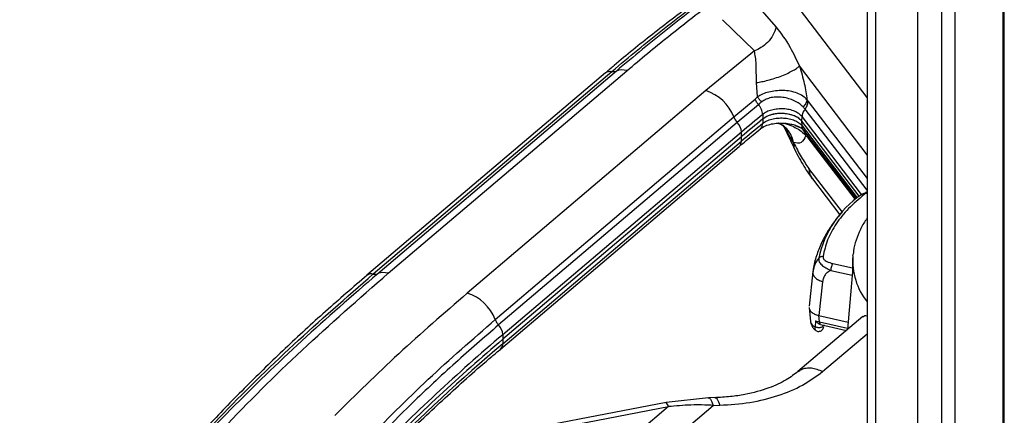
# Model space of a CAD drawing. Header units: millimetres. Extents: x 0 to 420, y 0 to 297.
# Tile 42 of 78: x 145 to 161, y 134 to 140. Entities that reach past the tile are written whole.
import ezdxf

# ---------------------------------------------------------------- set-up
doc = ezdxf.new("R2010")
doc.units = ezdxf.units.MM

msp = doc.modelspace()

# ---------------------------------------------------------------- linework, layer by layer
at = {"color": 7, "linetype": 'Continuous', "lineweight": 25}
for p, q in [((159.546, 149.359), (159.546, 114.99)), ((159.759, 114.939), (159.759, 149.326)), ((160.522, 117.122), (160.522, 148.109)), ((160.498, 148.077), (160.498, 117.089)), ((159.176, 118.619), (159.176, 147.77)), ((158.389, 147.42), (158.389, 118.032)), ((158.526, 117.999), (158.526, 147.394)), ((156.498, 140.369), (156.978, 139.817)), ((156.639, 139.449), (156.143, 139.934)), ((156.639, 139.449), (155.885, 138.83)), ((154.328, 139.109), (150.62, 135.958)), ((150.716, 135.978), (154.425, 139.13)), ((154.495, 139.135), (150.787, 135.983)), ((150.95, 135.989), (154.658, 139.141)), ((156.687, 138.732), (156.674, 138.956)), ((155.885, 138.83), (152.177, 135.678)), ((156.321, 138.421), (156.652, 138.697)), ((156.703, 138.612), (156.372, 138.337)), ((156.652, 138.697), (156.687, 138.732)), ((157.456, 138.686), (157.473, 138.661)), ((156.768, 138.461), (156.77, 138.389)), ((152.613, 135.269), (156.321, 138.421)), ((156.372, 138.337), (152.664, 135.185)), ((156.77, 138.389), (156.768, 138.319)), ((157.029, 138.317), (157.011, 138.324)), ((157.245, 138.026), (157.087, 138.292)), ((157.376, 138.354), (157.379, 138.426)), ((158.269, 137.188), (157.376, 138.354)), ((157.379, 138.284), (157.376, 138.354)), ((156.438, 138.186), (152.73, 135.034)), ((156.441, 138.114), (156.438, 138.186)), ((157.091, 138.281), (157.25, 137.947)), ((157.394, 138.227), (157.398, 138.218)), ((157.403, 138.215), (158.219, 137.148)), ((152.73, 134.892), (156.438, 138.044)), ((156.441, 138.114), (152.733, 134.962)), ((156.441, 138.114), (152.733, 134.962)), ((156.438, 138.044), (156.441, 138.114)), ((157.248, 138.023), (157.245, 138.026)), ((157.473, 138.098), (157.439, 138.131)), ((152.694, 134.81), (156.402, 137.962)), ((157.541, 137.457), (157.968, 136.898)), ((158.165, 136.207), (158.162, 136.099)), ((158.17, 136.259), (158.165, 136.207)), ((158.17, 136.259), (158.172, 136.282)), ((157.546, 136.015), (157.489, 135.476)), ((157.56, 136.067), (157.546, 136.015)), ((157.553, 136.04), (157.546, 135.993)), ((157.546, 136.015), (157.549, 135.993)), ((157.698, 135.858), (157.642, 135.333)), ((158.159, 135.956), (158.085, 135.113)), ((157.488, 135.456), (157.51, 135.241)), ((158.323, 135.315), (157.316, 134.46)), ((157.59, 135.251), (157.582, 135.157)), ((157.59, 135.251), (157.652, 135.232)), ((157.642, 135.333), (158.095, 135.231)), ((157.652, 135.232), (157.642, 135.333)), ((157.666, 135.19), (158.069, 135.1)), ((152.73, 135.034), (152.733, 134.962)), ((152.733, 134.962), (152.73, 134.892)), ((155.926, 134.052), (155.266, 133.979)), ((155.918, 134.05), (155.926, 134.052)), ((156.028, 134.055), (155.926, 134.052)), ((155.266, 133.979), (151.136, 133.186)), ((151.173, 133.122), (155.303, 133.915)), ((155.303, 133.915), (154.843, 133.523)), ((155.234, 133.284), (155.998, 133.934)), ((155.998, 133.934), (156.1, 133.937))]:
    msp.add_line(p, q, dxfattribs=at)
at = {"color": 8, "linetype": 'Continuous', "lineweight": 25}
for p, q in [((158.389, 138.723), (156.858, 140.739)), ((158.389, 137.831), (157.339, 139.215)), ((157.473, 138.661), (158.389, 137.463)), ((158.389, 137.283), (157.426, 138.542)), ((158.305, 137.215), (157.379, 138.426)), ((157.27, 138.288), (157.361, 138.252)), ((157.379, 138.284), (158.237, 137.162)), ((157.464, 138.139), (157.473, 138.098)), ((157.245, 138.026), (157.251, 137.947)), ((158.208, 137.138), (157.473, 138.098)), ((158.006, 136.939), (157.486, 137.619)), ((158.38, 137.241), (158.359, 137.238)), ((157.827, 136.034), (158.159, 135.96)), ((157.856, 136.142), (158.162, 136.073)), ((157.652, 135.232), (158.087, 135.135)), ((157.697, 134.46), (158.389, 135.048))]:
    msp.add_line(p, q, dxfattribs=at)
at = {"color": 8, "linetype": 'Continuous', "lineweight": 25, "flags": 128}
msp.add_lwpolyline([(155.926, 134.052), (155.936, 134.05), (155.957, 134.031), (155.979, 133.992), (155.998, 133.934)], dxfattribs=at)
at = {"color": 7, "linetype": 'Continuous', "lineweight": 25}
for centre, radius, start, end in [((154.586, 138.891), 0.261, 73.9795, 110.2696), ((155.685, 138.181), 0.679, 20.6945, 72.8966), ((172.068, 119.797), 24.134, 129.3442, 130.3629), ((156.582, 138.524), 0.281, 201.3665, 221.6639), ((156.189, 138.167), 0.25, 4.4282, 42.8228), ((172.068, 119.655), 24.134, 129.3442, 130.3629), ((172.069, 119.727), 24.132, 129.3442, 130.3629), ((159.202, 135.892), 1.598, 124.6465, 167.9995), ((150.878, 135.739), 0.261, 73.9795, 110.2696), ((150.743, 136.101), 0.126, 257.8166, 290.6865), ((151.977, 135.03), 0.679, 20.6945, 72.8966), ((152.481, 135.015), 0.25, 4.4296, 42.8378), ((171.622, 112.757), 29.209, 130.2998, 135.7368), ((171.669, 112.636), 29.276, 130.303, 135.4749)]:
    msp.add_arc(centre, radius, start, end, dxfattribs=at)
at = {"color": 8, "linetype": 'Continuous', "lineweight": 25}
for centre, radius, start, end in [((156.329, 138.043), 0.109, 312.2461, 0.4891), ((159.201, 136.187), 1.034, 175.975, 218.2439), ((150.69, 135.869), 0.112, 76.1246, 127.997), ((171.701, 112.526), 29.328, 130.3053, 135.2824), ((152.621, 134.891), 0.11, 312.872, 0.4647), ((155.206, 133.902), 0.0975, 7.506, 52.047)]:
    msp.add_arc(centre, radius, start, end, dxfattribs=at)
at = {"color": 7, "linetype": 'Continuous', "lineweight": 25}
for points, knots in [([(156.328, 140.654), (156.323, 140.65), (156.097, 140.496), (155.671, 140.181), (155.052, 139.707), (154.607, 139.349), (154.374, 139.146), (154.33, 139.109)], [0, 0, 0, 0, 0.006997, 0.314427, 0.622065, 0.929913, 1, 1, 1, 1]), ([(154.425, 139.13), (154.692, 139.354), (155.233, 139.804), (155.813, 140.237), (156.106, 140.456)], [0, 0, 0, 0, 0.495578, 1, 1, 1, 1]), ([(156.17, 140.463), (155.882, 140.246), (155.304, 139.811), (154.765, 139.361), (154.495, 139.135)], [0, 0, 0, 0, 0.499985, 1, 1, 1, 1]), ([(154.658, 139.141), (154.87, 139.32), (155.296, 139.676), (155.749, 140.024), (155.976, 140.199)], [0, 0, 0, 0, 0.499993, 1, 1, 1, 1]), ([(156.978, 139.817), (156.963, 139.774), (156.934, 139.69), (156.848, 139.58), (156.747, 139.496), (156.674, 139.464), (156.639, 139.449)], [0, 0, 0, 0, 0.2663856, 0.5289625, 0.7761305, 1, 1, 1, 1]), ([(156.978, 139.817), (157.051, 139.72), (157.179, 139.552), (157.291, 139.314), (157.339, 139.215)], [0, 0, 0, 0, 0.580923, 1, 1, 1, 1]), ([(156.674, 138.956), (156.672, 139.007), (156.667, 139.109), (156.669, 139.285), (156.651, 139.384), (156.639, 139.449)], [0, 0, 0, 0, 0.252035, 0.507906, 1, 1, 1, 1]), ([(156.674, 138.956), (156.7, 138.96), (156.754, 138.969), (156.851, 138.992), (156.958, 139.023), (157.067, 139.062), (157.166, 139.104), (157.247, 139.146), (157.306, 139.183), (157.328, 139.204), (157.339, 139.215)], [0, 0, 0, 0, 0.112336, 0.234863, 0.365268, 0.500002, 0.634735, 0.765139, 0.887665, 1, 1, 1, 1]), ([(157.339, 139.215), (157.366, 139.123), (157.419, 138.948), (157.444, 138.771), (157.456, 138.686)], [0, 0, 0, 0, 0.522944, 1, 1, 1, 1]), ([(157.456, 138.686), (157.437, 138.706), (157.397, 138.747), (157.305, 138.793), (157.198, 138.823), (157.083, 138.835), (156.968, 138.829), (156.86, 138.81), (156.761, 138.778), (156.712, 138.748), (156.687, 138.732)], [0, 0, 0, 0, 0.133098, 0.266714, 0.397623, 0.523165, 0.643416, 0.760634, 0.878293, 1, 1, 1, 1]), ([(156.756, 138.655), (156.742, 138.667), (156.715, 138.691), (156.696, 138.718), (156.687, 138.732)], [0, 0, 0, 0, 0.500001, 1, 1, 1, 1]), ([(156.756, 138.655), (156.746, 138.647), (156.728, 138.633), (156.711, 138.619), (156.703, 138.612)], [0, 0, 0, 0, 0.4994095, 1, 1, 1, 1]), ([(157.396, 138.577), (157.377, 138.596), (157.339, 138.631), (157.261, 138.674), (157.174, 138.707), (157.082, 138.727), (156.989, 138.734), (156.9, 138.724), (156.819, 138.698), (156.777, 138.669), (156.756, 138.655)], [0, 0, 0, 0, 0.135033, 0.267656, 0.397, 0.522283, 0.643353, 0.761413, 0.879253, 1, 1, 1, 1]), ([(157.456, 138.686), (157.455, 138.677), (157.451, 138.659), (157.438, 138.631), (157.42, 138.603), (157.404, 138.586), (157.396, 138.577)], [0, 0, 0, 0, 0.2478221, 0.4999991, 0.7521766, 1, 1, 1, 1]), ([(157.379, 138.426), (157.364, 138.442), (157.335, 138.474), (157.266, 138.511), (157.183, 138.537), (157.092, 138.549), (156.998, 138.547), (156.908, 138.531), (156.827, 138.503), (156.787, 138.475), (156.768, 138.461)], [0, 0, 0, 0, 0.1250224, 0.2500277, 0.3750181, 0.5, 0.6249819, 0.7499723, 0.8749776, 1, 1, 1, 1]), ([(157.376, 138.354), (157.357, 138.374), (157.318, 138.414), (157.22, 138.455), (157.107, 138.477), (156.987, 138.475), (156.876, 138.45), (156.806, 138.417), (156.776, 138.394), (156.77, 138.389)], [0, 0, 0, 0, 0.159821, 0.319623, 0.479295, 0.638883, 0.798459, 0.958094, 1, 1, 1, 1]), ([(157.376, 138.354), (157.362, 138.37), (157.333, 138.402), (157.264, 138.438), (157.182, 138.464), (157.091, 138.476), (156.998, 138.475), (156.909, 138.459), (156.829, 138.43), (156.79, 138.403), (156.77, 138.389)], [0, 0, 0, 0, 0.125023, 0.250029, 0.375019, 0.5, 0.624981, 0.749971, 0.874977, 1, 1, 1, 1]), ([(157.426, 138.542), (157.422, 138.548), (157.412, 138.56), (157.402, 138.571), (157.396, 138.577)], [0, 0, 0, 0, 0.500631, 1, 1, 1, 1]), ([(156.728, 138.234), (156.753, 138.251), (156.798, 138.282), (156.9, 138.313), (157.003, 138.327), (157.107, 138.327), (157.2, 138.315), (157.25, 138.3), (157.271, 138.293)], [0, 0, 0, 0, 0.219221, 0.401258, 0.558793, 0.720516, 0.883361, 1, 1, 1, 1]), ([(156.768, 138.319), (156.787, 138.333), (156.827, 138.361), (156.908, 138.389), (156.998, 138.405), (157.092, 138.407), (157.183, 138.395), (157.266, 138.369), (157.335, 138.332), (157.364, 138.3), (157.379, 138.284)], [0, 0, 0, 0, 0.1250224, 0.2500277, 0.3750181, 0.5, 0.6249819, 0.7499723, 0.8749776, 1, 1, 1, 1]), ([(157.023, 138.32), (157.022, 138.321), (157.019, 138.323), (157.015, 138.324), (157.013, 138.324)], [0, 0, 0, 0, 0.352747, 1, 1, 1, 1]), ([(157.021, 138.321), (157.037, 138.313), (157.07, 138.296), (157.09, 138.278), (157.091, 138.28), (157.092, 138.281)], [0, 0, 0, 0, 0.353699, 0.73684, 1, 1, 1, 1]), ([(157.271, 138.293), (157.275, 138.292), (157.302, 138.285), (157.321, 138.274), (157.337, 138.266)], [0, 0, 0, 0, 0.139566, 1, 1, 1, 1]), ([(156.404, 137.962), (156.44, 137.993), (156.546, 138.085), (156.658, 138.175), (156.734, 138.236)], [0, 0, 0, 0, 0.332124, 1, 1, 1, 1]), ([(157.337, 138.266), (157.338, 138.265), (157.377, 138.248), (157.391, 138.23), (157.405, 138.212)], [0, 0, 0, 0, 0.0175, 1, 1, 1, 1]), ([(157.439, 138.131), (157.436, 138.143), (157.431, 138.168), (157.414, 138.202), (157.391, 138.231), (157.371, 138.245), (157.361, 138.252)], [0, 0, 0, 0, 0.247361, 0.5, 0.75264, 1, 1, 1, 1]), ([(157.439, 138.131), (157.417, 138.087), (157.371, 137.994), (157.29, 138.013), (157.248, 138.023)], [0, 0, 0, 0, 0.4709411, 1, 1, 1, 1]), ([(157.248, 138.023), (157.287, 137.945), (157.364, 137.79), (157.446, 137.676), (157.486, 137.619)], [0, 0, 0, 0, 0.499996, 1, 1, 1, 1]), ([(157.249, 137.95), (157.295, 137.857), (157.388, 137.672), (157.488, 137.531), (157.538, 137.46)], [0, 0, 0, 0, 0.496764, 1, 1, 1, 1]), ([(158.359, 137.238), (158.358, 137.237), (158.345, 137.236), (158.337, 137.23), (158.328, 137.224)], [0, 0, 0, 0, 0.0655751, 1, 1, 1, 1]), ([(158.393, 137.251), (158.384, 137.25), (158.374, 137.249), (158.365, 137.245), (158.364, 137.245)], [0, 0, 0, 0, 0.900945, 1, 1, 1, 1]), ([(158.347, 137.213), (158.262, 137.142), (158.09, 136.998), (157.902, 136.76), (157.764, 136.509), (157.725, 136.337), (157.705, 136.251)], [0, 0, 0, 0, 0.248807, 0.5, 0.751193, 1, 1, 1, 1]), ([(158.006, 136.94), (157.981, 136.913), (157.904, 136.83), (157.798, 136.679), (157.689, 136.488), (157.609, 136.286), (157.563, 136.134), (157.553, 136.049), (157.551, 136.034)], [0, 0, 0, 0, 0.10384, 0.318578, 0.53216, 0.744771, 0.957286, 1, 1, 1, 1]), ([(158.389, 136.84), (158.384, 136.834), (158.342, 136.78), (158.282, 136.668), (158.216, 136.505), (158.18, 136.376), (158.176, 136.302), (158.175, 136.285)], [0, 0, 0, 0, 0.034498, 0.325173, 0.618509, 0.916167, 1, 1, 1, 1]), ([(157.638, 136.224), (157.639, 136.207), (157.639, 136.171), (157.682, 136.117), (157.746, 136.07), (157.8, 136.046), (157.827, 136.034)], [0, 0, 0, 0, 0.242307, 0.49162, 0.745239, 1, 1, 1, 1]), ([(157.705, 136.251), (157.705, 136.243), (157.705, 136.227), (157.723, 136.199), (157.769, 136.165), (157.824, 136.15), (157.856, 136.142)], [0, 0, 0, 0, 0.153217, 0.310401, 0.598579, 1, 1, 1, 1]), ([(157.827, 136.034), (157.809, 136.025), (157.774, 136.006), (157.736, 135.964), (157.708, 135.915), (157.701, 135.877), (157.698, 135.858)], [0, 0, 0, 0, 0.253093, 0.504228, 0.752384, 1, 1, 1, 1]), ([(158.162, 136.099), (158.162, 136.09), (158.163, 136.073), (158.163, 136.038), (158.162, 136.002), (158.16, 135.974), (158.159, 135.961), (158.159, 135.956)], [0, 0, 0, 0, 0.2373, 0.475012, 0.700273, 0.905677, 1, 1, 1, 1]), ([(144.026, 127.228), (144.226, 127.658), (144.626, 128.519), (145.385, 129.802), (146.258, 131.075), (147.253, 132.334), (148.367, 133.575), (149.588, 134.798), (150.496, 135.592), (150.95, 135.989)], [0, 0, 0, 0, 0.1429876, 0.2859481, 0.428796, 0.5716639, 0.714437, 0.8572356, 1, 1, 1, 1]), ([(150.62, 135.957), (150.404, 135.771), (149.969, 135.396), (149.346, 134.82), (148.742, 134.233), (148.165, 133.637), (147.612, 133.033), (147.084, 132.421), (146.582, 131.8), (146.107, 131.172), (145.657, 130.536), (145.237, 129.893), (144.95, 129.431), (144.811, 129.182), (144.794, 129.152)], [0, 0, 0, 0, 0.088559, 0.178145, 0.267788, 0.357491, 0.447258, 0.537096, 0.62701, 0.717007, 0.807095, 0.897284, 0.987582, 1, 1, 1, 1]), ([(152.177, 135.678), (151.817, 135.366), (151.096, 134.741), (150.446, 134.1), (150.121, 133.779)], [0, 0, 0, 0, 0.499991, 1, 1, 1, 1]), ([(157.491, 135.454), (157.491, 135.447), (157.492, 135.424), (157.52, 135.388), (157.563, 135.359), (157.602, 135.344), (157.625, 135.337), (157.637, 135.334), (157.642, 135.333)], [0, 0, 0, 0, 0.143068, 0.430276, 0.714745, 0.857239, 0.9468, 1, 1, 1, 1]), ([(150.588, 133.369), (150.91, 133.695), (151.548, 134.342), (152.26, 134.962), (152.613, 135.269)], [0, 0, 0, 0, 0.504525, 1, 1, 1, 1]), ([(157.51, 135.246), (157.513, 135.23), (157.518, 135.197), (157.542, 135.151), (157.566, 135.119), (157.585, 135.106), (157.589, 135.103)], [0, 0, 0, 0, 0.29011, 0.597139, 0.912122, 1, 1, 1, 1]), ([(157.663, 135.191), (157.657, 135.194), (157.644, 135.199), (157.618, 135.217), (157.601, 135.238), (157.59, 135.251)], [0, 0, 0, 0, 0.197204, 0.494922, 1, 1, 1, 1]), ([(158.325, 135.312), (158.334, 135.321), (158.352, 135.338), (158.377, 135.33), (158.389, 135.326)], [0, 0, 0, 0, 0.514726, 1, 1, 1, 1]), ([(152.664, 135.185), (152.439, 134.99), (151.977, 134.589), (151.3, 133.956), (150.864, 133.513), (150.641, 133.285)], [0, 0, 0, 0, 0.3152171, 0.6485546, 1, 1, 1, 1]), ([(157.718, 135.189), (157.717, 135.185), (157.715, 135.176), (157.705, 135.164), (157.689, 135.152), (157.667, 135.144), (157.642, 135.141), (157.618, 135.143), (157.598, 135.148), (157.587, 135.154), (157.582, 135.157)], [0, 0, 0, 0, 0.107018, 0.228076, 0.360711, 0.499997, 0.639284, 0.771922, 0.892981, 1, 1, 1, 1]), ([(157.583, 135.107), (157.59, 135.102), (157.603, 135.091), (157.627, 135.084), (157.653, 135.085), (157.676, 135.095), (157.694, 135.11), (157.709, 135.133), (157.715, 135.151), (157.718, 135.162)], [0, 0, 0, 0, 0.119291, 0.25044, 0.388935, 0.529165, 0.666651, 0.799707, 1, 1, 1, 1]), ([(150.911, 133.161), (151.014, 133.265), (151.322, 133.578), (151.872, 134.089), (152.365, 134.534), (152.65, 134.771), (152.697, 134.81)], [0, 0, 0, 0, 0.184616, 0.555809, 0.927328, 1, 1, 1, 1]), ([(157.321, 134.464), (157.262, 134.419), (157.134, 134.321), (156.855, 134.193), (156.554, 134.11), (156.264, 134.066), (156.101, 134.058), (156.018, 134.054)], [0, 0, 0, 0, 0.199541, 0.431891, 0.698153, 0.844602, 1, 1, 1, 1]), ([(156.1, 133.937), (156.259, 133.947), (156.576, 133.968), (157.011, 134.079), (157.399, 134.238), (157.598, 134.386), (157.697, 134.46)], [0, 0, 0, 0, 0.250793, 0.501256, 0.751076, 1, 1, 1, 1]), ([(155.998, 133.934), (155.955, 133.936), (155.84, 133.942), (155.607, 133.943), (155.419, 133.925), (155.303, 133.915)], [0, 0, 0, 0, 0.1858111, 0.5007821, 1, 1, 1, 1])]:
    msp.add_open_spline(points, degree=3, knots=knots, dxfattribs=at)
at = {"color": 8, "linetype": 'Continuous', "lineweight": 25}
for points, knots in [([(154.329, 139.109), (154.33, 139.11), (154.34, 139.123), (154.373, 139.134), (154.407, 139.131), (154.425, 139.13)], [0, 0, 0, 0, 0.043129, 0.521565, 1, 1, 1, 1]), ([(156.732, 138.239), (156.733, 138.239), (156.746, 138.247), (156.761, 138.274), (156.765, 138.304), (156.768, 138.319)], [0, 0, 0, 0, 0.060883, 0.530442, 1, 1, 1, 1]), ([(157.248, 138.023), (157.24, 138.053), (157.224, 138.116), (157.175, 138.201), (157.108, 138.273), (157.051, 138.305), (157.023, 138.32)], [0, 0, 0, 0, 0.236051, 0.487124, 0.747604, 1, 1, 1, 1]), ([(157.245, 138.026), (157.237, 138.055), (157.223, 138.114), (157.177, 138.195), (157.113, 138.268), (157.058, 138.301), (157.029, 138.317)], [0, 0, 0, 0, 0.22821, 0.474121, 0.733431, 1, 1, 1, 1]), ([(157.098, 138.325), (157.12, 138.319), (157.183, 138.302), (157.276, 138.257), (157.373, 138.199), (157.417, 138.154), (157.439, 138.131)], [0, 0, 0, 0, 0.143947, 0.41028, 0.707941, 1, 1, 1, 1]), ([(157.405, 138.217), (157.401, 138.222), (157.384, 138.239), (157.381, 138.265), (157.379, 138.284)], [0, 0, 0, 0, 0.277097, 1, 1, 1, 1]), ([(157.486, 137.619), (157.49, 137.571), (157.495, 137.509), (157.537, 137.47), (157.546, 137.462)], [0, 0, 0, 0, 0.774974, 1, 1, 1, 1]), ([(158.389, 137.234), (158.385, 137.233), (158.369, 137.229), (158.356, 137.22), (158.347, 137.213)], [0, 0, 0, 0, 0.210538, 1, 1, 1, 1]), ([(157.638, 136.224), (157.614, 136.193), (157.577, 136.146), (157.565, 136.087), (157.56, 136.067)], [0, 0, 0, 0, 0.655981, 1, 1, 1, 1]), ([(145.446, 130.18), (145.475, 130.227), (145.727, 130.631), (146.343, 131.465), (147.266, 132.61), (148.341, 133.776), (149.463, 134.884), (150.3, 135.614), (150.716, 135.978)], [0, 0, 0, 0, 0.022664, 0.196176, 0.411646, 0.597773, 0.79959, 1, 1, 1, 1]), ([(150.787, 135.983), (150.389, 135.637), (149.593, 134.945), (148.494, 133.873), (147.656, 133.003), (147.222, 132.48), (147.099, 132.332)], [0, 0, 0, 0, 0.2946855, 0.5893462, 0.8839572, 1, 1, 1, 1]), ([(157.549, 135.993), (157.549, 135.985), (157.549, 135.961), (157.578, 135.923), (157.629, 135.883), (157.675, 135.866), (157.698, 135.858)], [0, 0, 0, 0, 0.143979, 0.43522, 0.725563, 1, 1, 1, 1]), ([(157.511, 135.243), (157.511, 135.24), (157.511, 135.228), (157.522, 135.206), (157.545, 135.178), (157.57, 135.164), (157.582, 135.157)], [0, 0, 0, 0, 0.0788559, 0.3812229, 0.6909039, 1, 1, 1, 1]), ([(157.59, 135.102), (157.589, 135.103), (157.587, 135.103), (157.584, 135.113), (157.582, 135.131), (157.582, 135.148), (157.582, 135.157)], [0, 0, 0, 0, 0.09591, 0.412785, 0.710322, 1, 1, 1, 1]), ([(157.317, 134.459), (157.334, 134.472), (157.371, 134.499), (157.442, 134.518), (157.523, 134.519), (157.61, 134.501), (157.668, 134.474), (157.697, 134.46)], [0, 0, 0, 0, 0.183915, 0.387936, 0.591957, 0.795979, 1, 1, 1, 1]), ([(156.027, 134.052), (156.031, 134.052), (156.042, 134.055), (156.067, 134.029), (156.087, 133.973), (156.1, 133.937)], [0, 0, 0, 0, 0.138937, 0.441206, 1, 1, 1, 1])]:
    msp.add_open_spline(points, degree=3, knots=knots, dxfattribs=at)
at = {"color": 7, "linetype": 'Continuous', "lineweight": 25}
for points in [[(154.425, 139.13), (154.437, 139.128), (154.463, 139.125), (154.485, 139.132), (154.495, 139.135)], [(156.703, 138.612), (156.692, 138.626), (156.671, 138.653), (156.658, 138.682), (156.652, 138.697)], [(156.768, 138.461), (156.766, 138.474), (156.764, 138.499), (156.75, 138.539), (156.73, 138.577), (156.712, 138.601), (156.703, 138.612)], [(157.426, 138.542), (157.44, 138.561), (157.466, 138.6), (157.471, 138.64), (157.473, 138.661)], [(157.426, 138.542), (157.413, 138.523), (157.387, 138.486), (157.382, 138.446), (157.379, 138.426)], [(158.347, 137.213), (158.342, 137.215), (158.331, 137.219), (158.316, 137.219), (158.303, 137.216), (158.296, 137.21), (158.293, 137.207)], [(157.705, 136.251), (157.699, 136.251), (157.685, 136.25), (157.667, 136.245), (157.65, 136.237), (157.642, 136.228), (157.638, 136.224)], [(157.856, 136.142), (157.852, 136.135), (157.844, 136.122), (157.835, 136.093), (157.828, 136.062), (157.827, 136.043), (157.827, 136.034)], [(152.613, 135.269), (152.619, 135.255), (152.632, 135.225), (152.654, 135.198), (152.664, 135.185)], [(157.652, 135.232), (157.652, 135.227), (157.653, 135.217), (157.655, 135.205), (157.658, 135.196), (157.661, 135.193), (157.663, 135.191)]]:
    msp.add_open_spline(points, degree=3, dxfattribs=at)

doc.saveas('drawing.dxf')
